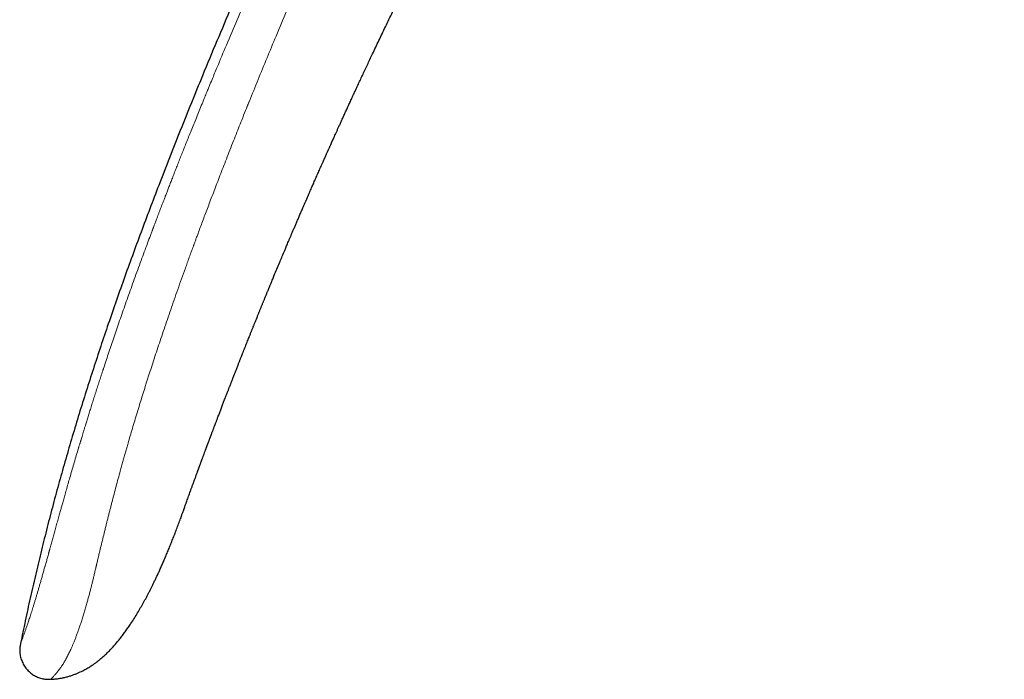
# Model space of a CAD drawing. Header units: millimetres. Extents: x 8 to 776, y 12 to 553.
# Tile 1 of 56: x 29 to 79, y 454 to 487. Entities that reach past the tile are written whole.
import ezdxf

# ---------------------------------------------------------------- set-up
doc = ezdxf.new("R2010")
doc.units = ezdxf.units.MM

msp = doc.modelspace()

# ---------------------------------------------------------------- linework, layer by layer
at = {"color": 7, "linetype": 'Continuous', "lineweight": 30}
for p in [(30.664, 453.943), (30.738, 453.944), (30.77, 453.946)]:
    msp.add_line(p, (30.768, 453.944), dxfattribs=at)
at = {"color": 7, "linetype": 'Continuous', "lineweight": 30, "flags": 128}
msp.add_lwpolyline([(37.28, 462.002), (37.28, 462.002), (37.28, 462.001), (37.28, 462.001), (37.28, 462.001), (37.279, 461.999), (37.279, 461.998), (37.278, 461.997), (37.278, 461.997), (37.278, 461.997), (37.279, 461.998), (37.279, 461.998), (37.279, 461.998), (37.279, 461.998), (37.279, 461.999), (37.279, 461.999)], dxfattribs=at)
at = {"color": 7, "linetype": 'Continuous', "lineweight": 30}
for points, knots in [([(78.616, 552.352), (78.273, 551.929), (77.586, 551.084), (76.566, 549.809), (75.556, 548.529), (74.555, 547.246), (73.564, 545.958), (72.601, 544.691), (71.666, 543.444), (70.758, 542.218), (69.858, 540.988), (68.966, 539.755), (68.083, 538.517), (67.208, 537.276), (66.342, 536.031), (65.483, 534.783), (64.633, 533.53), (63.795, 532.281), (62.971, 531.036), (62.159, 529.795), (61.355, 528.55), (60.523, 527.245), (59.663, 525.879), (58.777, 524.451), (57.901, 523.019), (57.035, 521.582), (56.178, 520.14), (55.33, 518.693), (54.493, 517.242), (53.651, 515.763), (52.806, 514.256), (51.959, 512.721), (51.121, 511.18), (50.294, 509.635), (49.476, 508.084), (48.694, 506.576), (47.945, 505.112), (47.23, 503.693), (46.522, 502.268), (45.822, 500.84), (45.131, 499.408), (44.406, 497.886), (43.651, 496.273), (42.866, 494.568), (42.092, 492.858), (41.328, 491.142), (40.576, 489.421), (39.833, 487.693), (39.101, 485.96), (38.43, 484.345), (37.819, 482.85), (37.266, 481.476), (36.721, 480.099), (36.211, 478.787), (35.735, 477.543), (35.293, 476.365), (34.858, 475.185), (34.431, 474.002), (34.012, 472.816), (33.61, 471.65), (33.225, 470.504), (32.855, 469.378), (32.495, 468.249), (32.144, 467.118), (31.804, 465.984), (31.473, 464.848), (31.154, 463.709), (30.845, 462.567), (30.548, 461.423), (30.264, 460.282), (29.992, 459.146), (29.733, 458.014), (29.484, 456.88), (29.328, 456.121), (29.25, 455.742)], [0, 0, 0, 0, 0.014954, 0.029882, 0.044786, 0.059666, 0.074523, 0.089358, 0.103326, 0.117276, 0.131208, 0.145123, 0.159023, 0.172907, 0.186776, 0.200631, 0.214473, 0.228302, 0.241872, 0.255431, 0.26898, 0.282519, 0.297893, 0.313257, 0.32861, 0.343953, 0.359289, 0.374617, 0.389938, 0.405254, 0.421293, 0.437328, 0.45336, 0.469388, 0.485415, 0.501442, 0.515979, 0.530517, 0.545057, 0.559598, 0.574142, 0.58869, 0.605839, 0.622995, 0.640159, 0.65733, 0.674511, 0.691703, 0.708907, 0.726124, 0.73966, 0.753202, 0.766749, 0.7803, 0.7918, 0.803301, 0.814802, 0.826303, 0.837802, 0.849299, 0.860136, 0.870971, 0.881802, 0.892629, 0.903453, 0.914274, 0.925091, 0.935905, 0.946716, 0.957526, 0.968143, 0.97876, 0.989379, 1, 1, 1, 1]), ([(41.825, 473.824), (41.835, 473.85), (41.862, 473.914), (41.902, 474.01), (41.944, 474.113), (42.058, 474.386), (42.196, 474.718), (42.338, 475.056), (42.396, 475.194), (42.418, 475.246), (42.426, 475.265), (42.434, 475.284), (42.441, 475.301), (42.454, 475.332), (42.475, 475.382), (42.506, 475.455), (42.541, 475.539), (42.58, 475.632), (42.624, 475.735), (42.671, 475.847), (42.723, 475.969), (42.779, 476.1), (42.839, 476.242), (42.903, 476.392), (42.972, 476.553), (43.043, 476.719), (43.117, 476.891), (43.193, 477.069), (43.273, 477.255), (43.357, 477.449), (43.448, 477.661), (43.516, 477.816), (43.556, 477.908), (43.563, 477.925), (43.569, 477.938), (43.574, 477.951), (43.58, 477.964), (43.586, 477.977), (43.614, 478.043), (43.664, 478.156), (43.735, 478.32), (43.812, 478.497), (43.898, 478.692), (43.992, 478.907), (44.091, 479.132), (44.195, 479.367), (44.303, 479.612), (44.402, 479.836), (44.492, 480.037), (44.568, 480.207), (44.628, 480.343), (44.664, 480.422), (44.677, 480.452), (44.681, 480.46), (44.684, 480.468), (44.688, 480.476), (44.691, 480.484), (44.695, 480.492), (44.705, 480.513), (44.722, 480.552), (44.748, 480.611), (44.78, 480.681), (44.816, 480.762), (44.856, 480.852), (44.9, 480.949), (44.948, 481.055), (44.999, 481.169), (45.056, 481.294), (45.116, 481.427), (45.18, 481.568), (45.248, 481.718), (45.32, 481.877), (45.397, 482.046), (45.479, 482.226), (45.566, 482.416), (45.657, 482.616), (45.753, 482.825), (45.854, 483.043), (45.959, 483.271), (46.067, 483.504), (46.178, 483.742), (46.291, 483.985), (46.408, 484.236), (46.529, 484.496), (46.655, 484.764), (46.785, 485.04), (46.925, 485.335), (47.073, 485.649), (47.232, 485.982), (47.396, 486.325), (47.565, 486.678), (47.74, 487.041), (47.921, 487.415), (48.107, 487.798), (48.298, 488.191), (48.496, 488.595), (48.681, 488.97), (48.851, 489.315), (49.007, 489.63), (49.134, 489.884), (49.229, 490.075), (49.293, 490.203), (49.357, 490.332), (49.422, 490.461), (49.488, 490.592), (49.603, 490.821), (49.767, 491.147), (49.979, 491.565), (50.187, 491.974), (50.39, 492.372), (50.59, 492.762), (50.786, 493.142), (50.972, 493.502), (51.149, 493.843), (51.318, 494.167), (51.483, 494.482), (51.644, 494.789), (51.802, 495.088), (51.956, 495.38), (52.106, 495.664), (52.252, 495.939), (52.395, 496.207), (52.534, 496.467), (52.67, 496.72), (52.808, 496.978), (52.95, 497.242), (53.095, 497.509), (53.234, 497.766), (53.366, 498.009), (53.492, 498.239), (53.61, 498.456), (53.723, 498.663), (53.832, 498.86), (53.935, 499.047), (54.03, 499.221), (54.12, 499.383), (54.202, 499.532), (54.28, 499.672), (54.353, 499.804), (54.42, 499.925), (54.482, 500.036), (54.538, 500.136), (54.589, 500.229), (54.637, 500.314), (54.68, 500.391), (54.718, 500.461), (54.753, 500.522), (54.783, 500.576), (54.809, 500.622), (54.83, 500.66), (54.847, 500.69), (54.857, 500.707), (54.861, 500.715)], [0, 0, 0, 0, 0.002816, 0.006913, 0.010464, 0.014016, 0.036567, 0.04649, 0.050856, 0.051542, 0.052228, 0.052914, 0.0536, 0.054005, 0.056332, 0.05901, 0.062038, 0.065416, 0.069145, 0.073224, 0.077654, 0.082434, 0.087564, 0.093044, 0.098875, 0.105056, 0.111205, 0.117666, 0.124438, 0.131521, 0.138916, 0.147548, 0.148507, 0.148977, 0.149448, 0.149922, 0.150397, 0.150875, 0.151355, 0.157522, 0.163296, 0.169324, 0.176829, 0.184694, 0.192917, 0.201499, 0.210439, 0.219738, 0.226072, 0.232562, 0.238403, 0.241011, 0.241305, 0.2416, 0.241895, 0.24219, 0.242485, 0.242781, 0.243077, 0.244857, 0.24703, 0.249598, 0.252559, 0.255915, 0.259432, 0.263297, 0.267511, 0.272074, 0.276985, 0.282149, 0.287648, 0.293484, 0.299657, 0.306302, 0.313297, 0.320643, 0.328339, 0.336385, 0.344781, 0.353528, 0.362164, 0.371117, 0.380386, 0.389972, 0.399873, 0.410091, 0.420626, 0.432579, 0.444915, 0.457633, 0.470734, 0.484218, 0.498085, 0.512334, 0.526967, 0.541981, 0.557379, 0.568914, 0.580655, 0.592601, 0.597351, 0.602132, 0.606945, 0.61179, 0.616666, 0.621575, 0.63759, 0.65326, 0.668584, 0.683562, 0.698196, 0.712483, 0.726426, 0.738903, 0.751089, 0.762986, 0.774592, 0.785908, 0.796933, 0.807669, 0.818114, 0.828268, 0.838133, 0.847707, 0.856991, 0.86756, 0.877726, 0.887489, 0.896848, 0.905491, 0.913758, 0.921651, 0.929169, 0.936312, 0.943081, 0.949119, 0.954824, 0.960196, 0.965234, 0.969939, 0.974088, 0.977938, 0.981489, 0.984741, 0.987694, 0.990348, 0.992704, 0.994761, 0.996519, 0.997978, 0.999138, 1, 1, 1, 1]), ([(38.128, 464.348), (38.133, 464.36), (38.141, 464.383), (38.153, 464.415), (38.164, 464.444), (38.172, 464.468), (38.18, 464.49), (38.188, 464.51), (38.195, 464.529), (38.205, 464.557), (38.219, 464.594), (38.236, 464.64), (38.252, 464.683), (38.267, 464.725), (38.284, 464.77), (38.301, 464.818), (38.32, 464.867), (38.337, 464.914), (38.355, 464.963), (38.376, 465.019), (38.396, 465.074), (38.419, 465.135), (38.44, 465.192), (38.463, 465.254), (38.485, 465.314), (38.508, 465.374), (38.526, 465.424), (38.541, 465.462), (38.551, 465.491), (38.562, 465.519), (38.571, 465.544), (38.581, 465.571), (38.591, 465.597), (38.6, 465.623), (38.609, 465.646), (38.617, 465.668), (38.626, 465.692), (38.637, 465.719), (38.647, 465.748), (38.661, 465.784), (38.677, 465.827), (38.697, 465.88), (38.717, 465.935), (38.737, 465.988), (38.754, 466.031), (38.768, 466.069), (38.779, 466.1), (38.791, 466.131), (38.803, 466.163), (38.817, 466.2), (38.834, 466.245), (38.856, 466.304), (38.882, 466.371), (38.908, 466.442), (38.932, 466.506), (38.953, 466.561), (38.971, 466.608), (38.986, 466.648), (38.998, 466.68), (39.009, 466.709), (39.021, 466.74), (39.034, 466.773), (39.048, 466.811), (39.065, 466.857), (39.087, 466.913), (39.112, 466.98), (39.142, 467.058), (39.175, 467.145), (39.209, 467.235), (39.244, 467.327), (39.279, 467.418), (39.316, 467.515), (39.353, 467.612), (39.39, 467.707), (39.425, 467.798), (39.458, 467.885), (39.496, 467.982), (39.536, 468.088), (39.579, 468.2), (39.619, 468.302), (39.651, 468.385), (39.677, 468.452), (39.697, 468.505), (39.717, 468.555), (39.735, 468.603), (39.753, 468.649), (39.77, 468.693), (39.788, 468.739), (39.808, 468.79), (39.829, 468.845), (39.85, 468.9), (39.871, 468.952), (39.89, 469.002), (39.908, 469.049), (39.925, 469.092), (39.941, 469.133), (39.958, 469.176), (39.977, 469.224), (39.997, 469.277), (40.021, 469.339), (40.049, 469.409), (40.08, 469.489), (40.114, 469.575), (40.147, 469.661), (40.179, 469.742), (40.209, 469.817), (40.236, 469.886), (40.261, 469.949), (40.284, 470.007), (40.309, 470.071), (40.338, 470.145), (40.372, 470.231), (40.413, 470.335), (40.458, 470.449), (40.509, 470.578), (40.562, 470.71), (40.615, 470.844), (40.666, 470.972), (40.716, 471.098), (40.769, 471.229), (40.813, 471.339), (40.846, 471.423), (40.868, 471.478), (40.892, 471.535), (40.917, 471.597), (40.943, 471.662), (40.968, 471.725), (40.994, 471.789), (41.021, 471.858), (41.052, 471.934), (41.085, 472.014), (41.116, 472.093), (41.147, 472.168), (41.175, 472.237), (41.201, 472.303), (41.226, 472.364), (41.251, 472.424), (41.277, 472.487), (41.304, 472.555), (41.332, 472.623), (41.359, 472.691), (41.385, 472.755), (41.411, 472.817), (41.435, 472.877), (41.46, 472.937), (41.485, 473), (41.513, 473.067), (41.543, 473.139), (41.573, 473.213), (41.602, 473.284), (41.63, 473.353), (41.656, 473.416), (41.68, 473.474), (41.698, 473.516), (41.709, 473.544), (41.717, 473.563), (41.726, 473.586), (41.738, 473.615), (41.755, 473.655), (41.777, 473.708), (41.804, 473.775), (41.824, 473.822), (41.835, 473.848)], [0, 0, 0, 0, 0.004834, 0.008831, 0.012056, 0.014922, 0.017515, 0.019905, 0.022267, 0.024638, 0.029982, 0.035592, 0.041004, 0.045263, 0.050309, 0.056937, 0.061935, 0.067417, 0.072988, 0.078713, 0.086524, 0.091757, 0.099211, 0.105453, 0.112256, 0.119144, 0.125168, 0.128502, 0.13173, 0.134614, 0.137341, 0.140027, 0.143162, 0.145928, 0.148177, 0.150578, 0.153056, 0.155921, 0.159168, 0.162333, 0.167081, 0.172834, 0.179168, 0.184497, 0.18945, 0.192854, 0.196154, 0.19935, 0.202466, 0.206217, 0.210931, 0.216565, 0.224494, 0.231952, 0.238538, 0.244246, 0.249169, 0.253201, 0.256392, 0.259336, 0.262203, 0.265842, 0.269552, 0.274097, 0.279979, 0.286909, 0.294889, 0.303923, 0.314014, 0.322796, 0.332251, 0.342377, 0.352599, 0.36241, 0.371807, 0.380789, 0.389355, 0.401971, 0.413553, 0.424099, 0.433608, 0.43938, 0.44484, 0.450034, 0.454962, 0.459623, 0.464279, 0.468727, 0.473963, 0.479922, 0.485727, 0.4911, 0.496043, 0.501241, 0.505655, 0.509583, 0.51399, 0.518951, 0.524465, 0.530555, 0.538034, 0.546344, 0.555483, 0.564599, 0.572985, 0.580742, 0.587888, 0.594439, 0.600412, 0.60604, 0.614223, 0.623302, 0.633062, 0.646295, 0.658792, 0.673214, 0.687545, 0.700587, 0.712933, 0.726887, 0.741484, 0.747242, 0.752876, 0.758653, 0.765176, 0.772289, 0.778847, 0.784658, 0.792366, 0.800313, 0.808582, 0.817344, 0.824815, 0.83221, 0.838929, 0.845195, 0.851356, 0.857777, 0.864944, 0.872318, 0.879275, 0.88597, 0.892445, 0.898729, 0.904863, 0.911171, 0.918222, 0.925969, 0.93368, 0.941233, 0.948393, 0.955121, 0.961239, 0.966554, 0.968234, 0.970005, 0.972399, 0.975445, 0.979145, 0.984978, 0.99193, 1, 1, 1, 1]), ([(37.279, 461.999), (37.279, 462), (37.28, 462.002), (37.286, 462.02), (37.296, 462.047), (37.31, 462.087), (37.328, 462.137), (37.35, 462.198), (37.376, 462.27), (37.405, 462.351), (37.437, 462.442), (37.473, 462.543), (37.513, 462.653), (37.554, 462.767), (37.595, 462.883), (37.637, 462.999), (37.681, 463.122), (37.728, 463.251), (37.777, 463.387), (37.829, 463.529), (37.882, 463.676), (37.937, 463.827), (37.994, 463.982), (38.052, 464.141), (38.098, 464.266), (38.124, 464.338), (38.131, 464.355)], [0, 0, 0, 0, 0.046385, 0.092667, 0.138965, 0.185394, 0.23207, 0.279108, 0.326002, 0.372488, 0.418679, 0.464692, 0.510645, 0.556656, 0.595771, 0.63482, 0.673883, 0.71304, 0.752373, 0.791959, 0.831877, 0.870744, 0.909726, 0.948885, 0.988285, 1, 1, 1, 1]), ([(30.77, 453.946), (30.782, 453.946), (30.852, 453.947), (30.979, 453.957), (31.148, 453.977), (31.31, 454.004), (31.475, 454.039), (31.641, 454.083), (31.808, 454.134), (31.964, 454.19), (32.111, 454.249), (32.244, 454.309), (32.366, 454.368), (32.476, 454.426), (32.579, 454.483), (32.673, 454.538), (32.76, 454.592), (32.856, 454.655), (32.965, 454.73), (33.088, 454.821), (33.221, 454.926), (33.366, 455.048), (33.52, 455.188), (33.672, 455.337), (33.824, 455.495), (33.974, 455.663), (34.121, 455.835), (34.263, 456.012), (34.4, 456.192), (34.535, 456.376), (34.666, 456.561), (34.809, 456.772), (34.962, 457.009), (35.124, 457.272), (35.277, 457.533), (35.423, 457.792), (35.543, 458.012), (35.638, 458.193), (35.712, 458.334), (35.783, 458.475), (35.854, 458.616), (35.925, 458.762), (35.999, 458.915), (36.076, 459.078), (36.157, 459.252), (36.241, 459.436), (36.328, 459.63), (36.418, 459.835), (36.511, 460.051), (36.607, 460.277), (36.702, 460.507), (36.796, 460.74), (36.89, 460.975), (36.985, 461.219), (37.083, 461.473), (37.182, 461.735), (37.247, 461.914), (37.281, 462.004)], [0, 0, 0, 0, 0.0031344, 0.0192574, 0.0348309, 0.049868, 0.0643764, 0.0810931, 0.0970551, 0.1122597, 0.1267022, 0.140377, 0.1524425, 0.16383, 0.1745358, 0.1845569, 0.1938912, 0.2025892, 0.2162322, 0.2301606, 0.2443813, 0.2629152, 0.2819497, 0.3014956, 0.3215592, 0.342142, 0.3632393, 0.3835923, 0.4043773, 0.4253993, 0.4461682, 0.4666636, 0.4954194, 0.523649, 0.5513633, 0.5785693, 0.6052707, 0.6200359, 0.6346426, 0.6490906, 0.6633798, 0.6779501, 0.6935006, 0.7100405, 0.7275696, 0.7460876, 0.7655937, 0.7860863, 0.8075635, 0.8300234, 0.8534662, 0.8758194, 0.8989995, 0.9230072, 0.9478428, 0.9735069, 1, 1, 1, 1]), ([(29.25, 455.742), (29.243, 455.711), (29.23, 455.647), (29.215, 455.549), (29.207, 455.446), (29.207, 455.338), (29.216, 455.226), (29.236, 455.11), (29.266, 454.993), (29.306, 454.877), (29.355, 454.763), (29.413, 454.655), (29.479, 454.553), (29.552, 454.458), (29.632, 454.371), (29.717, 454.292), (29.807, 454.219), (29.901, 454.155), (29.999, 454.098), (30.1, 454.05), (30.204, 454.01), (30.311, 453.98), (30.42, 453.959), (30.498, 453.949), (30.54, 453.947), (30.544, 453.947)], [0, 0, 0, 0, 0.038251, 0.077445, 0.11827, 0.161099, 0.206003, 0.252779, 0.301001, 0.350098, 0.399454, 0.448513, 0.496873, 0.544383, 0.591173, 0.637444, 0.683271, 0.728647, 0.77355, 0.817997, 0.862094, 0.906063, 0.950255, 0.995134, 1, 1, 1, 1]), ([(30.544, 453.947), (30.545, 453.946), (30.585, 453.942), (30.66, 453.942), (30.734, 453.943), (30.768, 453.944)], [0, 0, 0, 0, 0.013197, 0.539829, 1, 1, 1, 1])]:
    msp.add_open_spline(points, degree=3, knots=knots, dxfattribs=at)
at = {"color": 8, "linetype": 'Continuous', "lineweight": 0}
for points, knots in [([(29.25, 455.742), (29.25, 455.743), (29.251, 455.745), (29.257, 455.761), (29.267, 455.787), (29.28, 455.821), (29.296, 455.863), (29.313, 455.91), (29.327, 455.947), (29.336, 455.969), (29.338, 455.976), (29.341, 455.983), (29.344, 455.99), (29.347, 455.997), (29.354, 456.018), (29.368, 456.054), (29.388, 456.108), (29.41, 456.166), (29.433, 456.228), (29.457, 456.294), (29.482, 456.364), (29.509, 456.439), (29.536, 456.518), (29.566, 456.602), (29.593, 456.681), (29.617, 456.752), (29.632, 456.798), (29.642, 456.828), (29.646, 456.84), (29.65, 456.853), (29.655, 456.866), (29.659, 456.878), (29.663, 456.891), (29.667, 456.904), (29.682, 456.949), (29.708, 457.029), (29.747, 457.149), (29.787, 457.275), (29.829, 457.407), (29.872, 457.544), (29.916, 457.686), (29.961, 457.835), (30.008, 457.989), (30.056, 458.149), (30.105, 458.315), (30.155, 458.486), (30.207, 458.663), (30.26, 458.846), (30.314, 459.033), (30.369, 459.226), (30.426, 459.427), (30.485, 459.637), (30.544, 459.847), (30.603, 460.057), (30.645, 460.21), (30.674, 460.312), (30.687, 460.36), (30.7, 460.409), (30.714, 460.457), (30.727, 460.506), (30.741, 460.556), (30.771, 460.664), (30.818, 460.834), (30.883, 461.071), (30.952, 461.317), (31.023, 461.574), (31.097, 461.84), (31.159, 462.063), (31.207, 462.237), (31.239, 462.349), (31.267, 462.452), (31.294, 462.547), (31.321, 462.643), (31.362, 462.787), (31.416, 462.981), (31.49, 463.241), (31.57, 463.523), (31.658, 463.831), (31.75, 464.149), (31.846, 464.479), (31.946, 464.821), (32.05, 465.174), (32.126, 465.431), (32.174, 465.591), (32.191, 465.648), (32.208, 465.706), (32.226, 465.763), (32.243, 465.821), (32.26, 465.876), (32.274, 465.922), (32.293, 465.986), (32.319, 466.073), (32.356, 466.195), (32.397, 466.33), (32.442, 466.477), (32.494, 466.648), (32.555, 466.845), (32.624, 467.068), (32.696, 467.302), (32.773, 467.545), (32.852, 467.798), (32.936, 468.062), (33.023, 468.335), (33.11, 468.606), (33.197, 468.874), (33.26, 469.069), (33.302, 469.197), (33.322, 469.258), (33.342, 469.32), (33.362, 469.381), (33.381, 469.439), (33.398, 469.49), (33.447, 469.638), (33.531, 469.892), (33.653, 470.26), (33.78, 470.638), (33.912, 471.028), (34.048, 471.426), (34.188, 471.832), (34.333, 472.247), (34.482, 472.672), (34.636, 473.108), (34.795, 473.554), (34.959, 474.011), (35.128, 474.478), (35.296, 474.936), (35.461, 475.383), (35.616, 475.802), (35.741, 476.136), (35.821, 476.35), (35.853, 476.437), (35.865, 476.468), (35.868, 476.477), (35.872, 476.485), (35.875, 476.494), (35.878, 476.503), (35.881, 476.511), (35.889, 476.531), (35.901, 476.564), (35.921, 476.616), (35.945, 476.68), (35.973, 476.754), (36.004, 476.837), (36.04, 476.93), (36.079, 477.034), (36.122, 477.148), (36.17, 477.273), (36.221, 477.408), (36.275, 477.549), (36.331, 477.696), (36.39, 477.848), (36.451, 478.008), (36.516, 478.177), (36.585, 478.355), (36.659, 478.546), (36.739, 478.752), (36.825, 478.972), (36.914, 479.202), (37.008, 479.442), (37.106, 479.691), (37.207, 479.948), (37.312, 480.213), (37.421, 480.487), (37.535, 480.774), (37.654, 481.072), (37.779, 481.381), (37.908, 481.701), (38.041, 482.031), (38.179, 482.371), (38.321, 482.72), (38.452, 483.041), (38.552, 483.283), (38.603, 483.409), (38.622, 483.453), (38.626, 483.463), (38.63, 483.473), (38.634, 483.482), (38.663, 483.553), (38.738, 483.736), (38.898, 484.122), (39.185, 484.813), (39.602, 485.809), (40.116, 487.02), (40.637, 488.234), (41.052, 489.191), (41.318, 489.799), (41.427, 490.046), (41.469, 490.141), (41.484, 490.175), (41.499, 490.209), (41.514, 490.243), (41.598, 490.436), (41.754, 490.789), (41.984, 491.306), (42.219, 491.832), (42.459, 492.367), (42.704, 492.911), (42.955, 493.464), (43.204, 494.01), (43.45, 494.548), (43.694, 495.077), (43.943, 495.615), (44.197, 496.159), (44.456, 496.711), (44.719, 497.27), (44.987, 497.836), (45.26, 498.409), (45.538, 498.989), (45.822, 499.577), (46.11, 500.172), (46.422, 500.81), (46.757, 501.493), (47.117, 502.221), (47.484, 502.959), (47.733, 503.453), (47.858, 503.702)], [0, 0, 0, 0, 0.00881, 0.017606, 0.026394, 0.035177, 0.042905, 0.050636, 0.057443, 0.058334, 0.059226, 0.060118, 0.06101, 0.061903, 0.062795, 0.06852, 0.074115, 0.079583, 0.084924, 0.09014, 0.095234, 0.100207, 0.105189, 0.110048, 0.114788, 0.117852, 0.120866, 0.121452, 0.122036, 0.122619, 0.123199, 0.123778, 0.124355, 0.12493, 0.125503, 0.130366, 0.135152, 0.139865, 0.144509, 0.149089, 0.15361, 0.158077, 0.162497, 0.166873, 0.171213, 0.175522, 0.179806, 0.184072, 0.188325, 0.192496, 0.196735, 0.20105, 0.205448, 0.209392, 0.21341, 0.214322, 0.215239, 0.21616, 0.217084, 0.218013, 0.218946, 0.219883, 0.224104, 0.228468, 0.232976, 0.237633, 0.242439, 0.247398, 0.249629, 0.251747, 0.253413, 0.255104, 0.25682, 0.258561, 0.262767, 0.267114, 0.272334, 0.277746, 0.283352, 0.289152, 0.295147, 0.301338, 0.307725, 0.308724, 0.309728, 0.310736, 0.311749, 0.312766, 0.313788, 0.314607, 0.315211, 0.317154, 0.319166, 0.321653, 0.324238, 0.326921, 0.330669, 0.334594, 0.338695, 0.342974, 0.347428, 0.35206, 0.356868, 0.361854, 0.366387, 0.371057, 0.372125, 0.373199, 0.37428, 0.375368, 0.376463, 0.377356, 0.378027, 0.38432, 0.390813, 0.397507, 0.404401, 0.411496, 0.41866, 0.426017, 0.433568, 0.441313, 0.449251, 0.457382, 0.465708, 0.474226, 0.481882, 0.489688, 0.496681, 0.499794, 0.501171, 0.501326, 0.501481, 0.501636, 0.501791, 0.501946, 0.502101, 0.502256, 0.502984, 0.503916, 0.505053, 0.506395, 0.507875, 0.509544, 0.511402, 0.513449, 0.515684, 0.518108, 0.52072, 0.52328, 0.525999, 0.528876, 0.531912, 0.535106, 0.538458, 0.542231, 0.546186, 0.550323, 0.554643, 0.559144, 0.563743, 0.568517, 0.573466, 0.578592, 0.584002, 0.589595, 0.595371, 0.60133, 0.60747, 0.613793, 0.620299, 0.624883, 0.626927, 0.627131, 0.627303, 0.627476, 0.627649, 0.627822, 0.631329, 0.637598, 0.648815, 0.668914, 0.691858, 0.714914, 0.735297, 0.744293, 0.748257, 0.74888, 0.749504, 0.750127, 0.75075, 0.751374, 0.760681, 0.770161, 0.779812, 0.789635, 0.79963, 0.809796, 0.820134, 0.829762, 0.839534, 0.84945, 0.85951, 0.869715, 0.880063, 0.890556, 0.901194, 0.911975, 0.922901, 0.933971, 0.945186, 0.958588, 0.972192, 0.985995, 1, 1, 1, 1]), ([(49.592, 502.736), (49.577, 502.707), (49.547, 502.645), (49.497, 502.546), (49.443, 502.435), (49.382, 502.313), (49.316, 502.178), (49.246, 502.035), (49.171, 501.884), (49.093, 501.725), (49.01, 501.555), (48.922, 501.375), (48.825, 501.176), (48.719, 500.957), (48.603, 500.718), (48.481, 500.466), (48.354, 500.201), (48.22, 499.923), (48.08, 499.631), (47.938, 499.335), (47.796, 499.035), (47.652, 498.733), (47.503, 498.42), (47.35, 498.095), (47.192, 497.759), (47.062, 497.482), (46.964, 497.272), (46.901, 497.137), (46.842, 497.012), (46.785, 496.889), (46.727, 496.764), (46.668, 496.637), (46.607, 496.507), (46.523, 496.324), (46.413, 496.086), (46.276, 495.791), (46.132, 495.477), (45.979, 495.144), (45.818, 494.791), (45.653, 494.426), (45.482, 494.05), (45.302, 493.652), (45.114, 493.233), (44.917, 492.793), (44.714, 492.339), (44.507, 491.871), (44.294, 491.388), (44.085, 490.912), (43.88, 490.444), (43.681, 489.984), (43.533, 489.644), (43.441, 489.431), (43.409, 489.357), (43.383, 489.296), (43.361, 489.244), (43.339, 489.192), (43.316, 489.141), (43.261, 489.012), (43.026, 488.465), (42.617, 487.504), (42.099, 486.272), (41.618, 485.113), (41.171, 484.024), (40.869, 483.282), (40.708, 482.883), (40.685, 482.827), (40.663, 482.771), (40.64, 482.716), (40.618, 482.66), (40.595, 482.603), (40.569, 482.539), (40.487, 482.336), (40.359, 482.014), (40.187, 481.583), (40.017, 481.156), (39.843, 480.715), (39.666, 480.263), (39.497, 479.829), (39.335, 479.413), (39.181, 479.015), (39.034, 478.631), (38.892, 478.261), (38.757, 477.904), (38.627, 477.562), (38.502, 477.231), (38.382, 476.911), (38.267, 476.602), (38.169, 476.339), (38.088, 476.12), (38.024, 475.947), (37.982, 475.831), (37.959, 475.77), (37.954, 475.756), (37.948, 475.741), (37.943, 475.726), (37.938, 475.712), (37.932, 475.697), (37.927, 475.683), (37.855, 475.488), (37.719, 475.114), (37.521, 474.566), (37.328, 474.028), (37.141, 473.499), (36.96, 472.984), (36.785, 472.481), (36.617, 471.991), (36.453, 471.512), (36.295, 471.042), (36.142, 470.583), (35.993, 470.135), (35.85, 469.696), (35.745, 469.372), (35.677, 469.159), (35.643, 469.054), (35.61, 468.949), (35.576, 468.845), (35.542, 468.736), (35.504, 468.615), (35.436, 468.402), (35.343, 468.105), (35.222, 467.716), (35.101, 467.32), (34.979, 466.917), (34.862, 466.527), (34.75, 466.151), (34.656, 465.827), (34.577, 465.554), (34.512, 465.328), (34.448, 465.101), (34.383, 464.869), (34.317, 464.63), (34.238, 464.343), (34.147, 464.007), (34.043, 463.619), (33.938, 463.219), (33.851, 462.887), (33.784, 462.624), (33.735, 462.433), (33.686, 462.241), (33.637, 462.046), (33.587, 461.848), (33.538, 461.649), (33.475, 461.394), (33.399, 461.086), (33.312, 460.728), (33.236, 460.414), (33.171, 460.145), (33.12, 459.927), (33.084, 459.778), (33.065, 459.696), (33.059, 459.67), (33.053, 459.645), (33.047, 459.62), (33.041, 459.594), (33.02, 459.506), (32.986, 459.358), (32.938, 459.157), (32.892, 458.967), (32.849, 458.789), (32.808, 458.622), (32.772, 458.481), (32.741, 458.36), (32.715, 458.257), (32.688, 458.156), (32.661, 458.055), (32.634, 457.956), (32.607, 457.858), (32.567, 457.713), (32.513, 457.523), (32.444, 457.292), (32.374, 457.064), (32.303, 456.841), (32.23, 456.623), (32.16, 456.423), (32.094, 456.238), (32.031, 456.07), (31.968, 455.906), (31.907, 455.755), (31.848, 455.615), (31.794, 455.492), (31.757, 455.41), (31.736, 455.365), (31.73, 455.351), (31.723, 455.337), (31.717, 455.323), (31.71, 455.31), (31.69, 455.266), (31.654, 455.193), (31.604, 455.094), (31.552, 454.996), (31.502, 454.905), (31.453, 454.821), (31.407, 454.745), (31.375, 454.695), (31.358, 454.669), (31.354, 454.663), (31.35, 454.656), (31.346, 454.65), (31.341, 454.644), (31.337, 454.637), (31.333, 454.631), (31.317, 454.607), (31.29, 454.567), (31.254, 454.516), (31.221, 454.471), (31.191, 454.431), (31.164, 454.395), (31.139, 454.364), (31.118, 454.338), (31.1, 454.316), (31.085, 454.297), (31.072, 454.281), (31.059, 454.267), (31.049, 454.254), (31.04, 454.244), (31.034, 454.237), (31.031, 454.233), (31.03, 454.232), (31.029, 454.231), (31.029, 454.231), (31.029, 454.231), (31.029, 454.231), (31.029, 454.231), (31.029, 454.231), (31.009, 454.207), (30.971, 454.164), (30.922, 454.108), (30.88, 454.061), (30.845, 454.023), (30.817, 453.993), (30.795, 453.97), (30.78, 453.955), (30.772, 453.947), (30.771, 453.946), (30.77, 453.946)], [0, 0, 0, 0, 0.001606, 0.003428, 0.005466, 0.007721, 0.010192, 0.012879, 0.01561, 0.018533, 0.021648, 0.024955, 0.028454, 0.032591, 0.036968, 0.041584, 0.046439, 0.051533, 0.056866, 0.062439, 0.067756, 0.073274, 0.078993, 0.084912, 0.091031, 0.097349, 0.100062, 0.102503, 0.10469, 0.106921, 0.109196, 0.111513, 0.113875, 0.11628, 0.12146, 0.12683, 0.132391, 0.138561, 0.144948, 0.151554, 0.158378, 0.16542, 0.173127, 0.18108, 0.189279, 0.197725, 0.206418, 0.215359, 0.223432, 0.231697, 0.240152, 0.241768, 0.243204, 0.244132, 0.24506, 0.245988, 0.246915, 0.247842, 0.252937, 0.27632, 0.299512, 0.319039, 0.338434, 0.357702, 0.358696, 0.35969, 0.360683, 0.361676, 0.362668, 0.36366, 0.364708, 0.366072, 0.37451, 0.381848, 0.389, 0.397272, 0.40528, 0.413024, 0.420312, 0.42735, 0.434136, 0.440672, 0.446959, 0.452997, 0.458787, 0.464475, 0.469902, 0.475071, 0.478341, 0.481497, 0.484182, 0.484441, 0.484699, 0.484957, 0.485213, 0.485469, 0.485724, 0.485978, 0.486231, 0.496024, 0.505637, 0.51507, 0.524322, 0.533389, 0.542114, 0.550657, 0.559016, 0.567189, 0.575176, 0.582974, 0.590585, 0.598008, 0.599844, 0.60167, 0.603483, 0.605284, 0.607074, 0.609135, 0.611571, 0.618148, 0.624549, 0.631737, 0.638691, 0.645412, 0.6519, 0.658156, 0.662128, 0.666001, 0.669806, 0.673834, 0.677951, 0.682155, 0.68863, 0.695306, 0.702187, 0.709277, 0.71253, 0.715826, 0.719167, 0.722553, 0.725985, 0.729461, 0.73298, 0.739348, 0.745688, 0.75199, 0.756125, 0.760238, 0.763838, 0.764308, 0.764777, 0.765247, 0.765716, 0.766185, 0.766653, 0.770629, 0.774426, 0.778047, 0.781495, 0.784771, 0.787895, 0.789989, 0.792086, 0.794188, 0.796294, 0.798405, 0.800521, 0.802642, 0.80788, 0.81323, 0.818694, 0.824274, 0.829971, 0.835786, 0.840763, 0.845822, 0.850963, 0.856183, 0.86084, 0.865556, 0.869756, 0.870309, 0.870864, 0.871419, 0.871975, 0.872532, 0.87309, 0.877328, 0.881736, 0.886315, 0.891069, 0.8954, 0.899871, 0.903923, 0.904327, 0.904732, 0.905138, 0.905545, 0.905953, 0.906363, 0.906773, 0.907184, 0.911052, 0.91469, 0.918097, 0.921271, 0.92421, 0.926913, 0.929378, 0.931338, 0.933114, 0.934706, 0.936111, 0.937465, 0.938585, 0.939376, 0.939667, 0.939783, 0.939833, 0.939854, 0.939863, 0.939867, 0.939869, 0.93987, 0.93987, 0.947595, 0.955208, 0.962704, 0.970079, 0.977329, 0.984323, 0.991191, 0.997929, 1, 1, 1, 1])]:
    msp.add_open_spline(points, degree=3, knots=knots, dxfattribs=at)

doc.saveas('drawing.dxf')
